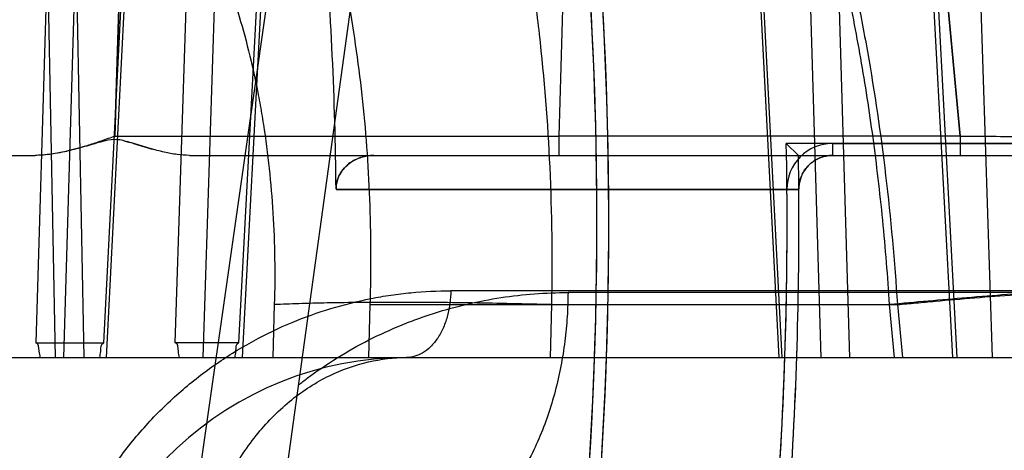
# Model space of a CAD drawing. Header units: millimetres. Extents: x 0 to 297, y 0 to 210.
# Tile 251 of 256: x 59.13 to 59.2469, y 160.5683 to 160.6194. Entities that reach past the tile are written whole.
import ezdxf

# ---------------------------------------------------------------- set-up
doc = ezdxf.new("R2010")
doc.units = ezdxf.units.MM
doc.header["$LTSCALE"] = 16.335
doc.layers.get('0').update_dxf_attribs({"linetype": 'CONTINUOUS'})
for name, color, linetype in [('AXES_REF', 7, 'CONTINUOUS'), ('INTFCLR_1', 7, 'CONTINUOUS'), ('INTFCLR_144815', 7, 'CONTINUOUS'), ('INTFCLR_72935', 7, 'CONTINUOUS')]:
    doc.layers.add(name, color=color, linetype=linetype)

msp = doc.modelspace()

# ---------------------------------------------------------------- linework, layer by layer
at = {"color": 7, "linetype": 'Continuous'}
for radius in [7.756662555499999, 7.756, 7.706331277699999]:
    msp.add_circle((57.52239940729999, 154.539298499), radius, dxfattribs=at)
msp.add_arc((57.52239940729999, 154.539298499), 7.68, 278.2771290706, 261.7228709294, dxfattribs=at)
at = {"layer": 'AXES_REF', "color": 9, "linetype": 'Continuous'}
msp.add_circle((57.52239940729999, 154.539298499), 7.075609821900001, dxfattribs=at)
at = {"layer": 'INTFCLR_1', "color": 9, "linetype": 'Continuous'}
msp.add_line((59.2265133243, 160.6047091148), (59.2265133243, 160.603298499), dxfattribs=at)
at = {"layer": 'INTFCLR_1', "color": 6, "linetype": 'Continuous'}
for p, q in [((59.2265133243, 160.6047091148), (59.3413173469, 160.6047091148)), ((59.1720523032, 160.603298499), (59.4586230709, 160.603298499)), ((59.16754486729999, 160.5992657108), (59.2225134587, 160.5992657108)), ((59.2225134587, 160.5992657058), (59.2211028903, 160.5992541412))]:
    msp.add_line(p, q, dxfattribs=at)
for centre, radius, start, end in [((58.7386230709, 160.595298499), 0.4599066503, 356.0073324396, 7.6295171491), ((58.7386230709, 160.595298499), 0.4613172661, 356.0148208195, 7.6295115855), ((58.7386230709, 160.595298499), 0.4289401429, 0.5335911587, 4.7748100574), ((59.2265133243, 160.599298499), 0.0054106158, 90.0000042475, 180.4697367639), ((58.7386230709, 160.595298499), 0.4824960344, 356.0547102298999, 0.4697326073), ((58.7386230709, 160.595298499), 0.4839066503, 356.0559919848, 0.4697326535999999)]:
    msp.add_arc(centre, radius, start, end, dxfattribs=at)
for points, knots in [([(59.1675442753, 160.5992931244), (59.16754154, 160.5998845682), (59.1678695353, 160.6011402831), (59.1690811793, 160.602441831), (59.1705651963, 160.6031512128), (59.17155006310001, 160.603298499), (59.1720523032, 160.603298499)], [0, 0, 0, 0, 0.2670085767, 0.5584999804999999, 0.7732650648, 1, 1, 1, 1]), ([(59.2265133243, 160.603298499), (59.226054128, 160.603298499), (59.2251384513, 160.60313926), (59.223923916, 160.602449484), (59.222844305, 160.6012050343), (59.2225104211, 160.600006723), (59.2225133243, 160.599298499)], [0, 0, 0, 0, 0.2208744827, 0.4366924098, 0.6593397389, 1, 1, 1, 1])]:
    msp.add_open_spline(points, degree=3, knots=knots, dxfattribs=at)
at = {"layer": 'INTFCLR_144815', "color": 9, "linetype": 'Continuous'}
for p, q in [((59.098478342, 160.1957300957), (59.243554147, 161.2100770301)), ((59.1035842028, 160.1447785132), (59.1763129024, 160.6718127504)), ((59.148454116, 160.5810437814), (59.1511806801, 160.6662657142)), ((59.1544480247, 160.6642812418), (59.1517330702, 160.5792984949)), ((59.1325801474, 160.6613082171), (59.1341829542, 160.5792984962)), ((59.135976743, 160.6613919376), (59.1375767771, 160.5792984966)), ((59.216037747, 160.6585688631), (59.2201492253, 160.5792985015)), ((59.2163715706, 160.6586525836), (59.22049090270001, 160.5792985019)), ((59.2251807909, 160.5792985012), (59.2229273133, 160.6546541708)), ((59.2285718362, 160.5792985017), (59.2263191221, 160.6547378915)), ((59.1340124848, 160.6525512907), (59.1318949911, 160.5810437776)), ((59.1351995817, 160.5792984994), (59.1373626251, 160.6524675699)), ((59.1596301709, 160.6507431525), (59.1559761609, 160.5810437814)), ((59.156435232, 160.5792984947), (59.1601221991, 160.6495663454)), ((59.2413024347, 160.5792985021), (59.2376611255, 160.6481821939)), ((59.2407840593, 160.5792985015), (59.2371500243, 160.6480984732)), ((59.1399485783, 160.5810437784), (59.1432019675, 160.6442340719)), ((59.14357619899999, 160.6441503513), (59.1402341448, 160.5792984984)), ((59.2435510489, 160.6392169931), (59.2454863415, 160.5792984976)), ((59.1947458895, 160.6323227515), (59.1940076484, 160.6055728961)), ((59.2416768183, 160.6055728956), (59.23915122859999, 160.6323227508)), ((59.23915308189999, 160.6323229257), (59.2416777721, 160.6055728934)), ((59.1412848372, 160.6055728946), (59.1940076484, 160.6055728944)), ((59.1940076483, 160.6055728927), (59.1940076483, 160.603298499)), ((59.2416768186, 160.6055728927), (59.1940076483, 160.6055728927)), ((59.2416768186, 160.6055728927), (59.2416768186, 160.603298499)), ((59.15012169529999, 160.603298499), (59.4562230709, 160.603298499)), ((59.3739770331, 160.5872286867), (59.1811739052, 160.5872286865)), ((59.393749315, 160.5870192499), (59.1950951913, 160.5870192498)), ((59.1716067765, 160.5855788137), (59.2342159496, 160.5855788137)), ((59.1931368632, 160.5855787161), (59.1929636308, 160.5792984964)), ((59.23388773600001, 160.5792984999), (59.2332913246, 160.5855788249)), ((59.2342160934, 160.5855788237), (59.2348120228, 160.5792985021)), ((58.072314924, 160.5792984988), (59.3667453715, 160.5792984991))]:
    msp.add_line(p, q, dxfattribs=at)
at = {"layer": 'INTFCLR_144815', "color": 6, "linetype": 'Continuous'}
for p, q in [((59.1412847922, 160.6055728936), (59.1420713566, 160.6323232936)), ((59.1420713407, 160.6323227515), (59.1412847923, 160.6055728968)), ((59.1457011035, 160.6040393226), (59.143528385, 160.6046903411)), ((58.2869924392, 160.6032984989), (59.1318044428, 160.603298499)), ((59.1602134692, 160.5855788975), (59.1600331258, 160.5792984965)), ((59.17142492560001, 160.579298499), (59.1716067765, 160.5855788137)), ((59.1318950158, 160.5810437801), (59.13994860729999, 160.5810437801)), ((59.1559762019, 160.5810437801), (59.14845414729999, 160.5810437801))]:
    msp.add_line(p, q, dxfattribs=at)
at = {"layer": 'INTFCLR_144815', "color": 7, "linetype": 'Continuous'}
for p, q in [((59.14011180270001, 160.6050230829), (59.1393656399, 160.6048254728)), ((59.1423510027, 160.6050237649), (59.14307426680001, 160.6048262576)), ((59.1434759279, 160.6047063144), (59.1457011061, 160.6040393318))]:
    msp.add_line(p, q, dxfattribs=at)
at = {"layer": 'INTFCLR_144815', "color": 9, "linetype": 'Continuous'}
msp.add_arc((59.1759236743, 160.539298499), 0.04, 90.0000000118, 176.0000000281, dxfattribs=at)
for points, knots in [([(59.2332911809, 160.5855788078), (59.2330791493, 160.5889251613), (59.23267412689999, 160.5939221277), (59.2319586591, 160.6005274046), (59.2311452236, 160.6069461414), (59.22994073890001, 160.6147415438), (59.22818514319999, 160.6238082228), (59.2264623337, 160.6311193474), (59.225117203, 160.636092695), (59.2243179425, 160.6388597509), (59.2231201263, 160.6428340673), (59.221221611, 160.6485373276), (59.2184085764, 160.6557516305), (59.2158461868, 160.6613867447), (59.2139395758, 160.6651147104), (59.2128361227, 160.6671499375), (59.2112095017, 160.6700364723), (59.2086988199, 160.6740965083), (59.2040550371, 160.6805141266), (59.1995550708, 160.6854260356), (59.1954199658, 160.6889709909), (59.1928953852, 160.6909325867), (59.19096464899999, 160.6922313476), (59.1897097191, 160.6929926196)], [0, 0, 0, 0, 0.0839822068, 0.1255314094, 0.166399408, 0.2460266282, 0.3230456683, 0.3976498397, 0.43409919, 0.4520761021, 0.4697861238, 0.5380636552, 0.6025619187, 0.6636457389, 0.6930137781, 0.7074212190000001, 0.7216279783, 0.7760004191, 0.8268564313, 0.9199491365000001, 0.9418203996, 0.9632373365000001, 1, 1, 1, 1]), ([(59.16617074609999, 160.6845440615), (59.1682321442, 160.6824016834), (59.17117600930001, 160.6788118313), (59.17425098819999, 160.6741931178), (59.1760327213, 160.6712043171), (59.1787772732, 160.6662350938), (59.1815984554, 160.6599931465), (59.183983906, 160.653400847), (59.1852895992, 160.649330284), (59.1872254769, 160.6427606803), (59.1890854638, 160.6347338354), (59.1904986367, 160.6264696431), (59.19120605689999, 160.6214971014), (59.1921668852, 160.6137207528), (59.1931004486, 160.6017395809), (59.1932368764, 160.5910177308), (59.1931368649, 160.5855788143)], [0, 0, 0, 0, 0.0850352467, 0.1321993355, 0.1586374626, 0.184533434, 0.2945491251, 0.3540148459, 0.3850058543, 0.4168022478, 0.5498956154, 0.6203095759, 0.6565717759, 0.6935412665, 0.8444107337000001, 1, 1, 1, 1]), ([(59.2049309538, 160.6803531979), (59.2057351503, 160.6793759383), (59.2070047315, 160.6777471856), (59.2086845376, 160.675407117), (59.2111546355, 160.6717476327), (59.2133230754, 160.6680694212), (59.2166919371, 160.6616735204), (59.21894177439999, 160.656714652), (59.22107437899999, 160.6513040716), (59.2225140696, 160.6474219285), (59.22493518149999, 160.6402427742), (59.2273068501, 160.6316630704), (59.2290628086, 160.6238669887), (59.2300020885, 160.619195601), (59.2313446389, 160.6119418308), (59.23298401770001, 160.6007516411), (59.2338921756, 160.5906990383), (59.2342159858, 160.5855788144)], [0, 0, 0, 0, 0.037731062, 0.0615327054, 0.0858667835, 0.1693452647, 0.1886175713, 0.301387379, 0.3313841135, 0.3620034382, 0.4248151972, 0.5572078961, 0.6271273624, 0.6630327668, 0.6992546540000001, 0.8470480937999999, 1, 1, 1, 1]), ([(59.22631888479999, 160.654738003), (59.2271921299, 160.6543023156), (59.2309301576, 160.6523230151), (59.2358562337, 160.6490060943), (59.2409072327, 160.6446526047), (59.24362323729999, 160.6419116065), (59.2453772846, 160.6399635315), (59.2465480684, 160.6386118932), (59.24855757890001, 160.6361530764), (59.2512739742, 160.6324184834), (59.2542734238, 160.6276045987), (59.256310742, 160.6237704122), (59.257591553, 160.6211024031), (59.2584383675, 160.6192613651), (59.2598585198, 160.6159633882), (59.2616825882, 160.6111005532), (59.2635439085, 160.6050499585), (59.2648200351, 160.5998376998), (59.2656780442, 160.5955496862), (59.2664284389, 160.5911508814), (59.2668521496, 160.5878139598), (59.2670723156, 160.5855788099)], [0, 0, 0, 0, 0.0349656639, 0.1515158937, 0.2116583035, 0.2737159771, 0.2895989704, 0.3055789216, 0.337781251, 0.4033508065, 0.4708757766, 0.5408433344, 0.5587814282, 0.5769111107, 0.613445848, 0.6874148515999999, 0.7628661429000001, 0.8401335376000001, 0.8795657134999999, 0.9195289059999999, 1, 1, 1, 1]), ([(59.1432019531, 160.6442340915), (59.1436500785, 160.6437134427), (59.14451231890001, 160.642670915), (59.1470154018, 160.6394061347), (59.14962698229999, 160.6352553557), (59.1518545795, 160.6308085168), (59.1530622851, 160.6280857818), (59.1548330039, 160.6237375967), (59.1565476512, 160.6183864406), (59.15784934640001, 160.6128467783), (59.1584965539, 160.6095270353), (59.1593700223, 160.6043543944), (59.1602133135, 160.5963660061), (59.1603173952, 160.589203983), (59.1602134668, 160.5855788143)], [0, 0, 0, 0, 0.0330260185, 0.0650214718, 0.1977633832, 0.2678561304, 0.3040333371, 0.3409350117, 0.4935538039, 0.5734544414, 0.6144424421, 0.6561400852, 0.8256420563, 1, 1, 1, 1]), ([(59.2416768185, 160.605572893), (59.24452232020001, 160.6055633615), (59.2501500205, 160.6055438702), (59.2571449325, 160.6055223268), (59.26196892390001, 160.6055084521), (59.2646736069, 160.605501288), (59.2685472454, 160.6054905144), (59.274098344, 160.6054763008), (59.2795434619, 160.6054647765), (59.2829913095, 160.6054581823), (59.28511093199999, 160.6054542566), (59.288508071, 160.6054485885), (59.2921756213, 160.6054443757), (59.2951971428, 160.6054421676), (59.2967366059, 160.6054415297), (59.2986675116, 160.6054414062), (59.3009932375, 160.6054411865), (59.3034805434, 160.6054509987), (59.3046558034, 160.6054517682), (59.3060916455, 160.6054797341), (59.3040386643, 160.6055079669), (59.3025800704, 160.6055227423), (59.3003704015, 160.6055414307), (59.2987162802, 160.6055543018), (59.297483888, 160.6055630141), (59.2965699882, 160.6055689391), (59.2959886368, 160.6055728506)], [0, 0, 0, 0, 0.1160410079, 0.2295005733, 0.2852558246, 0.3127655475, 0.3397986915, 0.4432245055, 0.5391416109, 0.5618527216, 0.5838288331, 0.6255808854, 0.7003860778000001, 0.73341029, 0.7487671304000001, 0.7632110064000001, 0.8119283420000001, 0.8462533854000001, 0.8578222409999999, 0.8691413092, 0.8810250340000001, 0.9080655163, 0.9498907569, 0.9626783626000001, 0.9762917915, 1, 1, 1, 1]), ([(59.2670723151, 160.5855788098), (59.26779371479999, 160.5857079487), (59.269115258, 160.5859574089), (59.2706721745, 160.5862956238), (59.2717019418, 160.58656993), (59.2722820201, 160.5867466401), (59.2727176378, 160.586925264), (59.2729922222, 160.587057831), (59.273157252, 160.5872657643), (59.2729658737, 160.5874551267), (59.2726499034, 160.5875355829), (59.2721356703, 160.5876396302), (59.2714203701, 160.5877072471), (59.2700566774, 160.5877892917), (59.2678626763, 160.5878142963), (59.2646971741, 160.5877607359), (59.2609061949, 160.5876208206), (59.2566336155, 160.5874019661), (59.2504317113, 160.5870163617), (59.2426126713, 160.5864247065), (59.2363492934, 160.5858686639), (59.2332911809, 160.5855788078)], [0, 0, 0, 0, 0.0474327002, 0.08702920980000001, 0.1031164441, 0.1163299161, 0.1264001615, 0.1331502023, 0.136904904, 0.1405827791, 0.1475406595, 0.1586407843, 0.1741697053, 0.1941272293, 0.2469955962, 0.3161509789, 0.3990162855, 0.4925111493, 0.5930368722, 0.8011854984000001, 1, 1, 1, 1]), ([(59.2342159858, 160.5855788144), (59.2349527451, 160.5856485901), (59.2364470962, 160.5857879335), (59.2395058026, 160.5860640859), (59.2450319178, 160.5865369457), (59.2513525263, 160.5870147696), (59.2575529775, 160.5873998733), (59.2618248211, 160.5876184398), (59.26561551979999, 160.5877581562), (59.2687813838, 160.587811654), (59.2709760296, 160.5877866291), (59.2723407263, 160.587704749), (59.2730568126, 160.5876371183), (59.2735724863, 160.5875333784), (59.2738887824, 160.5874526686), (59.274082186, 160.5872647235), (59.2739194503, 160.5870559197), (59.27364557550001, 160.5869237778), (59.2732118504, 160.5867452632), (59.2726332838, 160.5865688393), (59.2716057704, 160.5862947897), (59.2700514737, 160.5859569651), (59.2687320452, 160.585707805), (59.26801166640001, 160.5855788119)], [0, 0, 0, 0, 0.0479129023, 0.0971672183, 0.1988326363, 0.4069923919, 0.5075252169, 0.6010316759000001, 0.6839158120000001, 0.7530992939, 0.8060063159, 0.8259868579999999, 0.8415409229, 0.85266775, 0.8596520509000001, 0.8633462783, 0.8670826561, 0.8738036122, 0.8838427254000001, 0.8970247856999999, 0.9130811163, 0.9526192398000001, 1, 1, 1, 1]), ([(59.1354027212, 160.5552985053), (59.1355934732, 160.5558290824), (59.1361476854, 160.5572885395), (59.13716788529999, 160.5596239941), (59.1389532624, 160.5630999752), (59.1410240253, 160.5663643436), (59.14334556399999, 160.5693823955), (59.1457729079, 160.5721858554), (59.1490346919, 160.5753515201), (59.1525760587, 160.5780994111), (59.1555187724, 160.580013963), (59.1584750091, 160.5817239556), (59.1637123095, 160.5842278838), (59.1692530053, 160.5859061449), (59.1740447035, 160.5867288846), (59.17720827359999, 160.5871135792), (59.179591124, 160.5872266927), (59.1811739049, 160.5872286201)], [0, 0, 0, 0, 0.0284645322, 0.0787984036, 0.1285671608, 0.2256500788, 0.273394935, 0.320708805, 0.412764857, 0.5023490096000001, 0.5465190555, 0.5899295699, 0.6746804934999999, 0.8391693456, 0.8798035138, 0.9200937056, 1, 1, 1, 1]), ([(59.1630991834, 160.5760566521), (59.16343650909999, 160.5763220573), (59.1660612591, 160.5783331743), (59.17009823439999, 160.5808318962), (59.17463973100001, 160.5829080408), (59.1772577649, 160.5839151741), (59.1811398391, 160.5852305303), (59.1870640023, 160.5866132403), (59.1924364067, 160.5870171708), (59.1950951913, 160.5870192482)], [0, 0, 0, 0, 0.0374033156, 0.2881626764, 0.4111685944, 0.4722081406, 0.5325245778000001, 0.7683059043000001, 1, 1, 1, 1]), ([(59.1950951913, 160.5870192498), (59.1950924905, 160.5865458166), (59.1950731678, 160.5855913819), (59.1949773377, 160.5836582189), (59.1947446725, 160.5812061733), (59.1942762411, 160.5782520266), (59.1933887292, 160.5743391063), (59.19179940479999, 160.5696557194), (59.18913281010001, 160.564606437), (59.18583296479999, 160.5604599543), (59.18209107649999, 160.5574487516), (59.1781511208, 160.5556831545), (59.1754531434, 160.5552984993), (59.1741780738, 160.555298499)], [0, 0, 0, 0, 0.0340774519, 0.0687006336, 0.1393008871, 0.2112464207, 0.2838353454, 0.4279363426, 0.5658356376, 0.6928549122, 0.8067642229, 0.908222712, 1, 1, 1, 1]), ([(59.1811739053, 160.5872286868), (59.18116827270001, 160.5862452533), (59.1809826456, 160.5847512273), (59.1803450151, 160.5828883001), (59.1796783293, 160.5816246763), (59.1788459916, 160.5805901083), (59.1776704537, 160.5796366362), (59.1765910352, 160.5792984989), (59.1759236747, 160.5792984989)], [0, 0, 0, 0, 0.2834728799, 0.4278467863, 0.5659689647, 0.6932177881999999, 0.8076377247, 1, 1, 1, 1]), ([(59.1931368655, 160.5855788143), (59.1915701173, 160.5856219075), (59.18842474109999, 160.5856986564), (59.1837232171, 160.5857841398), (59.17909172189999, 160.5858371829), (59.1733576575, 160.5858611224), (59.1680493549, 160.5858230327), (59.163273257, 160.5857060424), (59.1611785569, 160.5856255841), (59.1602134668, 160.5855788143)], [0, 0, 0, 0, 0.1427902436, 0.2866379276, 0.4283935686, 0.5647589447, 0.8090350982, 0.9119737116, 1, 1, 1, 1]), ([(59.15053796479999, 160.5484189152), (59.15059098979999, 160.550323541), (59.1509753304, 160.5542118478), (59.1524225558, 160.5599560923), (59.1548057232, 160.5654584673), (59.1580741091, 160.5703689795), (59.1620715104, 160.5743759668), (59.1665554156, 160.5772602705), (59.1712312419, 160.5789361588), (59.1744022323, 160.5792984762), (59.1759235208, 160.579298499)], [0, 0, 0, 0, 0.1297853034, 0.2650928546, 0.4019477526, 0.5362419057, 0.6645323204, 0.7847508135, 0.8963762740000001, 1, 1, 1, 1])]:
    msp.add_open_spline(points, degree=3, knots=knots, dxfattribs=at)
at = {"layer": 'INTFCLR_144815', "color": 6, "linetype": 'Continuous'}
for points, knots in [([(59.1716067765, 160.5855788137), (59.1716673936, 160.5876726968), (59.1717197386, 160.5918518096), (59.1715884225, 160.5980990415), (59.1712450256, 160.6042910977), (59.1706881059, 160.6104085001), (59.1699162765, 160.6164341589), (59.16892667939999, 160.6223563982), (59.1677167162, 160.6281566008), (59.1662812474, 160.6338267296), (59.1646141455, 160.6393552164), (59.16270660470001, 160.6447342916), (59.1612621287, 160.6482299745), (59.160497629, 160.6499456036)], [0, 0, 0, 0, 0.09544020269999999, 0.1903798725, 0.2846433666, 0.3779344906, 0.4701898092, 0.5613594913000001, 0.6514315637, 0.7400675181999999, 0.8277651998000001, 0.9144240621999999, 1, 1, 1, 1]), ([(59.1412848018, 160.6055728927), (59.1407350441, 160.6053782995), (59.139691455, 160.6050049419), (59.1381897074, 160.6045104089), (59.1368288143, 160.6041031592), (59.1355979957, 160.6037883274), (59.1344916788, 160.6035581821), (59.1335021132, 160.6034036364), (59.13261923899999, 160.6033183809), (59.1320648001, 160.6032984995), (59.1318044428, 160.603298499)], [0, 0, 0, 0, 0.1786246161, 0.3394694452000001, 0.4842185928, 0.6136408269, 0.7284732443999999, 0.8302063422, 0.9202542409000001, 1, 1, 1, 1]), ([(59.1389481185, 160.6047055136), (59.13826971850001, 160.6045084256), (59.1369794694, 160.604122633), (59.1351118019, 160.6036642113), (59.1334062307, 160.603373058), (59.1323174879, 160.6032984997), (59.1318044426, 160.6032984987)], [0, 0, 0, 0, 0.2901361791, 0.5530269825, 0.7892940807, 1, 1, 1, 1]), ([(59.1324178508, 160.579298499), (59.1323768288, 160.579557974), (59.13222834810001, 160.5800495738), (59.1322426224, 160.5810437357), (59.1318950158, 160.5810437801)], [0, 0, 0, 0, 0.4304372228, 1, 1, 1, 1]), ([(59.13948740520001, 160.579298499), (59.1395186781, 160.5795445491), (59.1396514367, 160.5800357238), (59.1395922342, 160.5810437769), (59.13994860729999, 160.5810437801)], [0, 0, 0, 0, 0.4103713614, 1, 1, 1, 1]), ([(59.1489457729, 160.579298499), (59.1489090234, 160.5795446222), (59.14876283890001, 160.5800365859), (59.1488121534, 160.5810437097), (59.14845414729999, 160.5810437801)], [0, 0, 0, 0, 0.4100659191, 1, 1, 1, 1]), ([(59.1555487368, 160.579298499), (59.1555790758, 160.5795576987), (59.1557099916, 160.5800398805), (59.15563566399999, 160.5810437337), (59.1559762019, 160.5810437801)], [0, 0, 0, 0, 0.4338589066, 1, 1, 1, 1])]:
    msp.add_open_spline(points, degree=3, knots=knots, dxfattribs=at)
at = {"layer": 'INTFCLR_144815', "color": 7, "linetype": 'Continuous'}
for points, knots in [([(59.1434758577, 160.6047063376), (59.1431977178, 160.6047944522), (59.1426655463, 160.6049455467), (59.1416796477, 160.6052001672), (59.1406737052, 160.6051743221), (59.1396964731, 160.6049191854), (59.1391691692, 160.6047724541), (59.1388934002, 160.6046895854)], [0, 0, 0, 0, 0.1866394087, 0.3540330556, 0.6499085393, 0.8157995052, 1, 1, 1, 1]), ([(59.1501216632, 160.603298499), (59.1496316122, 160.6032985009), (59.1486239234, 160.6033785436), (59.1470572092, 160.6036734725), (59.14533325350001, 160.6041299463), (59.1441251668, 160.6045053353), (59.1434758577, 160.6047063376)], [0, 0, 0, 0, 0.2156589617, 0.4433020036, 0.7008774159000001, 1, 1, 1, 1])]:
    msp.add_open_spline(points, degree=3, knots=knots, dxfattribs=at)
for points in [[(59.1388934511, 160.6046895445), (59.13891162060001, 160.6046950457), (59.1389297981, 160.6047005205), (59.1389479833, 160.6047059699)], [(59.14347600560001, 160.604706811), (59.1434934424, 160.6047013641), (59.1435108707, 160.6046958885), (59.1435282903, 160.6046903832)]]:
    msp.add_open_spline(points, degree=3, dxfattribs=at)
at = {"layer": 'INTFCLR_72935', "color": 6, "linetype": 'Continuous'}
for p, q in [((59.2224635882, 160.603298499), (59.2210273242, 160.6047091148)), ((59.3452510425, 160.6047091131), (59.2210273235, 160.6047091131)), ((59.1720523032, 160.6032984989), (59.4586230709, 160.603298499)), ((59.2225134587, 160.5992657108), (59.1675448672, 160.5992657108))]:
    msp.add_line(p, q, dxfattribs=at)
for radius, start, end in [(0.4613172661, 356.0148208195, 8.0438827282), (0.4599066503, 356.013443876, 7.891264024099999), (0.4289401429, 0.5336423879, 4.7748100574), (0.4824960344, 356.0547102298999, 1.117569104), (0.4839066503, 0.4733947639, 0.9472635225), (0.4839066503, 356.0617423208, 0.4697326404)]:
    msp.add_arc((58.7386230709, 160.595298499), radius, start, end, dxfattribs=at)
for points, knots in [([(59.1720523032, 160.603298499), (59.1715108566, 160.603298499), (59.1704273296, 160.603125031), (59.1690250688, 160.6023746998), (59.1678835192, 160.6011113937), (59.1675412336, 160.5999494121), (59.16754426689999, 160.5992935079)], [0, 0, 0, 0, 0.2444539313, 0.4855058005, 0.7038672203, 1, 1, 1, 1]), ([(59.2225131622, 160.5992966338), (59.2225112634, 160.5997598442), (59.22267734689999, 160.6006961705), (59.2233896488, 160.6019256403), (59.2246497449, 160.6029840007), (59.2258262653, 160.603298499), (59.2265133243, 160.603298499)], [0, 0, 0, 0, 0.2227023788, 0.4462350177, 0.66967851, 1, 1, 1, 1])]:
    msp.add_open_spline(points, degree=3, knots=knots, dxfattribs=at)

doc.saveas('drawing.dxf')
